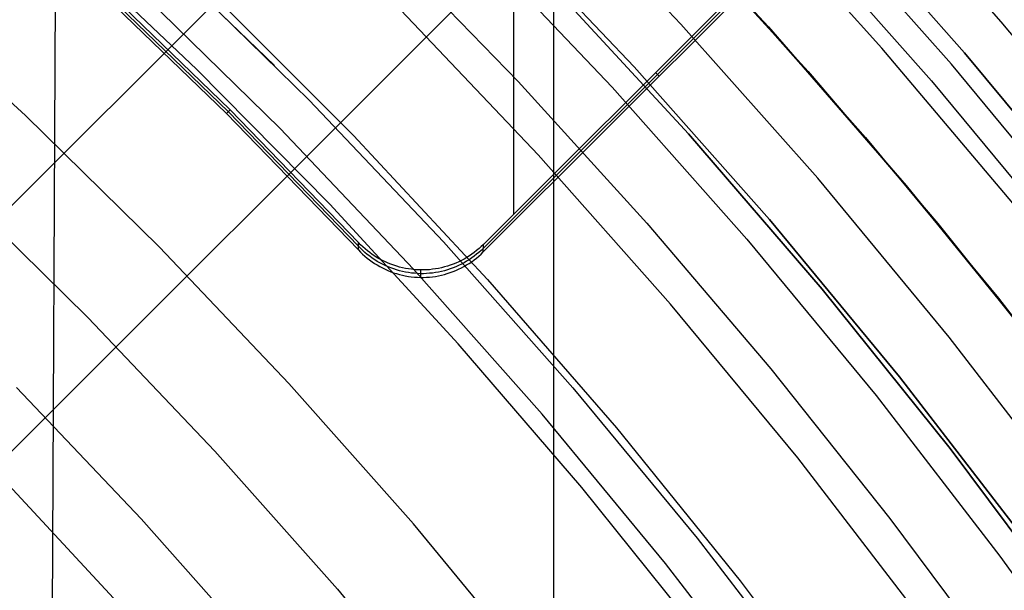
# Model space of a CAD drawing. Header units: millimetres. Extents: x 8926 to 10090, y -5004 to -3986.
# Tile 229 of 256: x 9549.88 to 9561.21, y -4313.54 to -4306.97. Entities that reach past the tile are written whole.
import ezdxf

# ---------------------------------------------------------------- set-up
doc = ezdxf.new("R2010")
doc.units = ezdxf.units.MM
for name, color, linetype in [('1', 7, 'Continuous'), ('COLOR EXT', 7, 'Continuous'), ('luz', 7, 'Continuous')]:
    doc.layers.add(name, color=color, linetype=linetype)

msp = doc.modelspace()

# ---------------------------------------------------------------- linework, layer by layer
at = {"layer": '1', "color": 29, "true_color": 0x4d342b}
for p, q in [((9550.191, -4328.662, 34.462), (9550.356, -4292.445, 34.462)), ((9558.499, -4307.051, 42.462), (9556.853, -4305.282, 42.462)), ((9556.853, -4305.282, 51.512), (9558.499, -4307.051, 51.512)), ((9557.405, -4305.864, 59.568), (9558.954, -4307.565, 59.568)), ((9557.406, -4305.863, 60.562), (9558.955, -4307.564, 60.562)), ((9557.406, -4305.863, 60.065), (9558.955, -4307.564, 60.065)), ((9551.916, -4307.537, 65.657), (9550.331, -4306.034, 65.657)), ((9554.083, -4306.098, 63.109), (9555.617, -4307.679, 63.109)), ((9552.121, -4306.698, 76.062), (9553.721, -4308.301, 76.062)), ((9560.082, -4308.875, 42.462), (9558.499, -4307.051, 42.462)), ((9558.499, -4307.051, 51.512), (9560.082, -4308.875, 51.512)), ((9553.448, -4309.092, 65.657), (9551.916, -4307.537, 65.657)), ((9558.954, -4307.565, 59.568), (9560.446, -4309.315, 59.568)), ((9558.955, -4307.564, 60.562), (9560.447, -4309.314, 60.562)), ((9558.955, -4307.564, 60.065), (9560.447, -4309.314, 60.065)), ((9555.617, -4307.679, 63.109), (9557.098, -4309.309, 63.109)), ((9553.721, -4308.301, 76.062), (9555.263, -4309.958, 76.062)), ((9561.601, -4310.753, 42.462), (9560.082, -4308.875, 42.462)), ((9560.082, -4308.875, 51.512), (9561.601, -4310.753, 51.512)), ((9554.926, -4310.699, 65.657), (9553.448, -4309.092, 65.657)), ((9557.098, -4309.309, 63.109), (9558.524, -4310.987, 63.109)), ((9560.446, -4309.315, 59.568), (9561.879, -4311.115, 59.568)), ((9560.447, -4309.314, 60.562), (9561.88, -4311.114, 60.562)), ((9560.447, -4309.314, 60.065), (9561.88, -4311.114, 60.065)), ((9555.263, -4309.958, 76.062), (9556.747, -4311.668, 76.062)), ((9556.35, -4312.354, 65.657), (9554.926, -4310.699, 65.657)), ((9558.524, -4310.987, 63.109), (9559.895, -4312.711, 63.109)), ((9556.747, -4311.668, 76.062), (9558.171, -4313.429, 76.062)), ((9549.652, -4312.221, 70.562), (9551.061, -4313.735, 70.562)), ((9557.716, -4314.057, 65.657), (9556.35, -4312.354, 65.657)), ((9559.895, -4312.711, 63.109), (9561.208, -4314.479, 63.109)), ((9558.171, -4313.429, 76.062), (9559.533, -4315.238, 76.062))]:
    msp.add_line(p, q, dxfattribs=at)
at = {"layer": '1', "color": 250, "true_color": 0x111111}
for p, q in [((9556.952, -4307.51, 56.8), (9555.335, -4305.807, 56.8)), ((9555.335, -4305.807, 58.12), (9556.952, -4307.51, 58.12)), ((9555.335, -4305.807, 57.46), (9556.952, -4307.51, 57.46)), ((9551.284, -4306.016, 61.1), (9552.814, -4307.496, 61.1)), ((9551.608, -4306.321, 61.1), (9553.21, -4307.895, 61.1)), ((9557.578, -4308.283, 45.792), (9555.981, -4306.551, 45.792)), ((9555.981, -4306.551, 45.792), (9557.578, -4308.283, 45.792)), ((9558.024, -4306.527, 47.3), (9559.615, -4308.323, 47.3)), ((9558.024, -4306.527, 56.8), (9559.615, -4308.323, 56.8)), ((9558.024, -4306.527, 52.05), (9559.615, -4308.323, 52.05)), ((9558.51, -4309.268, 56.8), (9556.952, -4307.51, 56.8)), ((9556.952, -4307.51, 58.12), (9558.51, -4309.268, 58.12)), ((9556.952, -4307.51, 57.46), (9558.51, -4309.268, 57.46)), ((9553.21, -4307.895, 61.1), (9554.756, -4309.524, 61.1)), ((9559.114, -4310.069, 45.792), (9557.578, -4308.283, 45.792)), ((9557.578, -4308.283, 45.792), (9559.114, -4310.069, 45.792)), ((9559.615, -4308.323, 47.3), (9561.143, -4310.173, 47.3)), ((9559.615, -4308.323, 56.8), (9561.143, -4310.173, 56.8)), ((9559.615, -4308.323, 52.05), (9561.143, -4310.173, 52.05)), ((9560.006, -4311.079, 56.8), (9558.51, -4309.268, 56.8)), ((9558.51, -4309.268, 58.12), (9560.006, -4311.079, 58.12)), ((9558.51, -4309.268, 57.46), (9560.006, -4311.079, 57.46)), ((9554.756, -4309.524, 61.1), (9556.246, -4311.205, 61.1)), ((9560.587, -4311.907, 45.792), (9559.114, -4310.069, 45.792)), ((9559.114, -4310.069, 45.792), (9560.587, -4311.907, 45.792)), ((9561.143, -4310.173, 47.3), (9562.606, -4312.074, 47.3)), ((9561.143, -4310.173, 56.8), (9562.606, -4312.074, 56.8)), ((9561.143, -4310.173, 52.05), (9562.606, -4312.074, 52.05)), ((9561.439, -4312.941, 56.8), (9560.006, -4311.079, 56.8)), ((9560.006, -4311.079, 58.12), (9561.439, -4312.941, 58.12)), ((9560.006, -4311.079, 57.46), (9561.439, -4312.941, 57.46)), ((9556.246, -4311.205, 61.1), (9557.676, -4312.937, 61.1)), ((9561.996, -4313.795, 45.792), (9560.587, -4311.907, 45.792)), ((9560.587, -4311.907, 45.792), (9561.996, -4313.795, 45.792)), ((9557.676, -4312.937, 61.1), (9559.046, -4314.717, 61.1))]:
    msp.add_line(p, q, dxfattribs=at)
at = {"layer": 'COLOR EXT', "color": 30, "true_color": 0xff8d00}
for p, q in [((9555.568, -4309.206, 15.162), (9555.568, -4300.403, 15.162)), ((9557.712, -4301.184, 25.262), (9530.841, -4328.055, 25.262)), ((9530.841, -4328.055, 21.262), (9557.712, -4301.184, 21.262)), ((9530.841, -4328.055, 23.262), (9557.712, -4301.184, 23.262)), ((9559.126, -4302.598, 21.262), (9532.255, -4329.469, 21.262)), ((9532.255, -4329.469, 25.262), (9559.126, -4302.598, 25.262)), ((9559.126, -4302.598, 23.262), (9532.255, -4329.469, 23.262)), ((9559.222, -4305.551, 15.162), (9555.217, -4309.557, 15.162)), ((9555.215, -4309.642, 19.162), (9559.22, -4305.638, 19.162)), ((9555.216, -4309.599, 17.162), (9559.221, -4305.595, 17.162)), ((9556.027, -4352.505, 21.262), (9556.027, -4305.698, 21.262)), ((9550.693, -4306.533, 19.162), (9552.262, -4308.049, 19.162)), ((9550.735, -4306.532, 17.162), (9552.283, -4308.028, 17.162)), ((9552.304, -4308.007, 15.162), (9550.778, -4306.531, 15.162)), ((9557.198, -4307.576, 15.162), (9557.24, -4307.618, 19.162)), ((9552.262, -4308.049, 19.162), (9552.304, -4308.007, 15.162)), ((9552.262, -4308.049, 19.162), (9553.778, -4309.618, 19.162)), ((9552.283, -4308.028, 17.162), (9553.779, -4309.575, 17.162)), ((9553.78, -4309.533, 15.162), (9552.304, -4308.007, 15.162)), ((9553.778, -4309.618, 19.162), (9553.78, -4309.533, 15.162)), ((9553.778, -4309.618, 19.162), (9553.802, -4309.643, 19.162)), ((9553.803, -4309.6, 17.165), (9553.779, -4309.575, 17.165)), ((9553.804, -4309.558, 15.162), (9553.78, -4309.533, 15.162)), ((9553.828, -4309.625, 17.164), (9553.803, -4309.6, 17.165)), ((9553.829, -4309.582, 15.162), (9553.804, -4309.558, 15.162)), ((9553.854, -4309.648, 17.164), (9553.828, -4309.625, 17.164)), ((9553.855, -4309.605, 15.162), (9553.829, -4309.582, 15.162)), ((9553.882, -4309.628, 15.162), (9553.855, -4309.605, 15.162)), ((9553.909, -4309.649, 15.162), (9553.882, -4309.628, 15.162)), ((9555.139, -4309.627, 15.162), (9555.112, -4309.648, 15.162)), ((9555.166, -4309.604, 15.162), (9555.139, -4309.627, 15.162)), ((9555.191, -4309.624, 17.165), (9555.165, -4309.647, 17.164)), ((9555.192, -4309.581, 15.162), (9555.166, -4309.604, 15.162)), ((9555.216, -4309.599, 17.165), (9555.191, -4309.624, 17.165)), ((9555.217, -4309.557, 15.162), (9555.192, -4309.581, 15.162)), ((9555.215, -4309.642, 19.162), (9555.217, -4309.557, 15.162)), ((9553.802, -4309.643, 19.162), (9553.827, -4309.667, 19.162)), ((9553.827, -4309.667, 19.162), (9553.853, -4309.69, 19.162)), ((9553.853, -4309.69, 19.162), (9553.88, -4309.713, 19.162)), ((9553.881, -4309.67, 17.163), (9553.854, -4309.648, 17.164)), ((9553.88, -4309.713, 19.162), (9553.907, -4309.734, 19.162)), ((9553.908, -4309.692, 17.163), (9553.881, -4309.67, 17.163)), ((9553.907, -4309.734, 19.162), (9553.936, -4309.755, 19.162)), ((9553.937, -4309.712, 17.163), (9553.908, -4309.692, 17.163)), ((9553.938, -4309.67, 15.162), (9553.909, -4309.649, 15.162)), ((9553.966, -4309.732, 17.162), (9553.937, -4309.712, 17.163)), ((9553.967, -4309.689, 15.162), (9553.938, -4309.67, 15.162)), ((9553.995, -4309.75, 17.162), (9553.966, -4309.732, 17.162)), ((9553.996, -4309.708, 15.162), (9553.967, -4309.689, 15.162)), ((9554.025, -4309.767, 17.161), (9553.995, -4309.75, 17.162)), ((9554.026, -4309.725, 15.162), (9553.996, -4309.708, 15.162)), ((9554.057, -4309.741, 15.162), (9554.026, -4309.725, 15.162)), ((9554.089, -4309.756, 15.162), (9554.057, -4309.741, 15.162)), ((9554.964, -4309.74, 15.162), (9554.933, -4309.756, 15.162)), ((9554.995, -4309.724, 15.162), (9554.964, -4309.74, 15.162)), ((9555.024, -4309.749, 17.162), (9554.994, -4309.767, 17.162)), ((9555.025, -4309.707, 15.162), (9554.995, -4309.724, 15.162)), ((9555.054, -4309.731, 17.163), (9555.024, -4309.749, 17.162)), ((9555.055, -4309.688, 15.162), (9555.025, -4309.707, 15.162)), ((9555.083, -4309.711, 17.163), (9555.054, -4309.731, 17.163)), ((9555.084, -4309.669, 15.162), (9555.055, -4309.688, 15.162)), ((9555.082, -4309.754, 19.162), (9555.11, -4309.733, 19.162)), ((9555.111, -4309.691, 17.163), (9555.083, -4309.711, 17.163)), ((9555.112, -4309.648, 15.162), (9555.084, -4309.669, 15.162)), ((9555.11, -4309.733, 19.162), (9555.138, -4309.712, 19.162)), ((9555.138, -4309.669, 17.164), (9555.111, -4309.691, 17.163)), ((9555.165, -4309.647, 17.164), (9555.138, -4309.669, 17.164)), ((9555.138, -4309.712, 19.162), (9555.164, -4309.69, 19.162)), ((9555.164, -4309.69, 19.162), (9555.19, -4309.666, 19.162)), ((9555.19, -4309.666, 19.162), (9555.215, -4309.642, 19.162)), ((9553.936, -4309.755, 19.162), (9553.965, -4309.774, 19.162)), ((9553.965, -4309.774, 19.162), (9553.994, -4309.792, 19.162)), ((9553.994, -4309.792, 19.162), (9554.024, -4309.81, 19.162)), ((9554.024, -4309.81, 19.162), (9554.055, -4309.826, 19.162)), ((9554.056, -4309.784, 17.161), (9554.025, -4309.767, 17.161)), ((9554.055, -4309.826, 19.162), (9554.087, -4309.842, 19.162)), ((9554.088, -4309.799, 17.161), (9554.056, -4309.784, 17.161)), ((9554.087, -4309.842, 19.162), (9554.118, -4309.856, 19.162)), ((9554.119, -4309.813, 17.16), (9554.088, -4309.799, 17.161)), ((9554.12, -4309.771, 15.162), (9554.089, -4309.756, 15.162)), ((9554.118, -4309.856, 19.162), (9554.151, -4309.869, 19.162)), ((9554.152, -4309.826, 17.16), (9554.119, -4309.813, 17.16)), ((9554.153, -4309.784, 15.162), (9554.12, -4309.771, 15.162)), ((9554.185, -4309.838, 17.16), (9554.152, -4309.826, 17.16)), ((9554.186, -4309.795, 15.162), (9554.153, -4309.784, 15.162)), ((9554.218, -4309.849, 17.16), (9554.185, -4309.838, 17.16)), ((9554.219, -4309.806, 15.162), (9554.186, -4309.795, 15.162)), ((9554.251, -4309.858, 17.16), (9554.218, -4309.849, 17.16)), ((9554.252, -4309.816, 15.162), (9554.219, -4309.806, 15.162)), ((9554.285, -4309.867, 17.159), (9554.251, -4309.858, 17.16)), ((9554.286, -4309.824, 15.162), (9554.252, -4309.816, 15.162)), ((9554.32, -4309.831, 15.162), (9554.286, -4309.824, 15.162)), ((9554.355, -4309.837, 15.162), (9554.32, -4309.831, 15.162)), ((9554.389, -4309.842, 15.162), (9554.355, -4309.837, 15.162)), ((9554.424, -4309.846, 15.162), (9554.389, -4309.842, 15.162)), ((9554.459, -4309.848, 15.162), (9554.424, -4309.846, 15.162)), ((9554.493, -4309.849, 15.162), (9554.459, -4309.848, 15.162)), ((9554.493, -4309.849, 15.162), (9554.491, -4309.935, 19.162)), ((9554.528, -4309.849, 15.162), (9554.493, -4309.849, 15.162)), ((9554.563, -4309.848, 15.162), (9554.528, -4309.849, 15.162)), ((9554.598, -4309.846, 15.162), (9554.563, -4309.848, 15.162)), ((9554.632, -4309.842, 15.162), (9554.598, -4309.846, 15.162)), ((9554.667, -4309.837, 15.162), (9554.632, -4309.842, 15.162)), ((9554.701, -4309.831, 15.162), (9554.667, -4309.837, 15.162)), ((9554.735, -4309.824, 15.162), (9554.701, -4309.831, 15.162)), ((9554.769, -4309.815, 15.162), (9554.735, -4309.824, 15.162)), ((9554.768, -4309.858, 17.16), (9554.735, -4309.866, 17.16)), ((9554.802, -4309.848, 17.16), (9554.768, -4309.858, 17.16)), ((9554.803, -4309.806, 15.162), (9554.769, -4309.815, 15.162)), ((9554.835, -4309.838, 17.16), (9554.802, -4309.848, 17.16)), ((9554.836, -4309.795, 15.162), (9554.803, -4309.806, 15.162)), ((9554.868, -4309.826, 17.16), (9554.835, -4309.838, 17.16)), ((9554.869, -4309.783, 15.162), (9554.836, -4309.795, 15.162)), ((9554.867, -4309.868, 19.162), (9554.899, -4309.855, 19.162)), ((9554.9, -4309.813, 17.161), (9554.868, -4309.826, 17.16)), ((9554.901, -4309.77, 15.162), (9554.869, -4309.783, 15.162)), ((9554.899, -4309.855, 19.162), (9554.931, -4309.841, 19.162)), ((9554.932, -4309.798, 17.161), (9554.9, -4309.813, 17.161)), ((9554.933, -4309.756, 15.162), (9554.901, -4309.77, 15.162)), ((9554.931, -4309.841, 19.162), (9554.963, -4309.826, 19.162)), ((9554.963, -4309.783, 17.161), (9554.932, -4309.798, 17.161)), ((9554.994, -4309.767, 17.162), (9554.963, -4309.783, 17.161)), ((9554.963, -4309.826, 19.162), (9554.993, -4309.809, 19.162)), ((9554.993, -4309.809, 19.162), (9555.024, -4309.792, 19.162)), ((9555.024, -4309.792, 19.162), (9555.053, -4309.773, 19.162)), ((9555.053, -4309.773, 19.162), (9555.082, -4309.754, 19.162)), ((9554.151, -4309.869, 19.162), (9554.184, -4309.881, 19.162)), ((9554.184, -4309.881, 19.162), (9554.217, -4309.891, 19.162)), ((9554.217, -4309.891, 19.162), (9554.25, -4309.901, 19.162)), ((9554.25, -4309.901, 19.162), (9554.284, -4309.909, 19.162)), ((9554.284, -4309.909, 19.162), (9554.318, -4309.917, 19.162)), ((9554.319, -4309.874, 17.159), (9554.285, -4309.867, 17.159)), ((9554.318, -4309.917, 19.162), (9554.353, -4309.923, 19.162)), ((9554.354, -4309.88, 17.159), (9554.319, -4309.874, 17.159)), ((9554.353, -4309.923, 19.162), (9554.387, -4309.928, 19.162)), ((9554.388, -4309.885, 17.159), (9554.354, -4309.88, 17.159)), ((9554.387, -4309.928, 19.162), (9554.422, -4309.931, 19.162)), ((9554.423, -4309.888, 17.159), (9554.388, -4309.885, 17.159)), ((9554.422, -4309.931, 19.162), (9554.457, -4309.934, 19.162)), ((9554.458, -4309.891, 17.159), (9554.423, -4309.888, 17.159)), ((9554.457, -4309.934, 19.162), (9554.491, -4309.935, 19.162)), ((9554.492, -4309.892, 17.159), (9554.458, -4309.891, 17.159)), ((9554.491, -4309.935, 19.162), (9554.526, -4309.935, 19.162)), ((9554.527, -4309.892, 17.159), (9554.492, -4309.892, 17.159)), ((9554.526, -4309.935, 19.162), (9554.561, -4309.933, 19.162)), ((9554.562, -4309.891, 17.159), (9554.527, -4309.892, 17.159)), ((9554.561, -4309.933, 19.162), (9554.596, -4309.931, 19.162)), ((9554.597, -4309.888, 17.159), (9554.562, -4309.891, 17.159)), ((9554.596, -4309.931, 19.162), (9554.631, -4309.927, 19.162)), ((9554.632, -4309.885, 17.159), (9554.597, -4309.888, 17.159)), ((9554.631, -4309.927, 19.162), (9554.665, -4309.923, 19.162)), ((9554.666, -4309.88, 17.159), (9554.632, -4309.885, 17.159)), ((9554.665, -4309.923, 19.162), (9554.7, -4309.916, 19.162)), ((9554.7, -4309.874, 17.159), (9554.666, -4309.88, 17.159)), ((9554.735, -4309.866, 17.16), (9554.7, -4309.874, 17.159)), ((9554.7, -4309.916, 19.162), (9554.734, -4309.909, 19.162)), ((9554.734, -4309.909, 19.162), (9554.768, -4309.901, 19.162)), ((9554.768, -4309.901, 19.162), (9554.801, -4309.891, 19.162)), ((9554.801, -4309.891, 19.162), (9554.834, -4309.88, 19.162)), ((9554.834, -4309.88, 19.162), (9554.867, -4309.868, 19.162))]:
    msp.add_line(p, q, dxfattribs=at)
at = {"layer": 'luz', "color": 7, "true_color": 0xffffff}
for p, q in [((9559.534, -4305.142, -31.56), (9561.172, -4306.99, -31.56)), ((9557.49, -4307.017, -29.63), (9555.855, -4305.295, -29.63)), ((9559.802, -4307.294, -26.763), (9558.194, -4305.512, -26.763)), ((9560.754, -4307.348, -26.298), (9559.129, -4305.513, -26.298)), ((9559.129, -4305.513, -23.538), (9560.754, -4307.348, -23.538)), ((9560.754, -4307.348, -24.918), (9559.129, -4305.513, -24.918)), ((9560.602, -4307.478, -31.038), (9558.982, -4305.648, -31.038)), ((9558.76, -4305.851, -26.798), (9560.374, -4307.673, -26.798)), ((9555.088, -4306.049, -29.917), (9556.697, -4307.744, -29.917)), ((9549.946, -4308.071, -28.098), (9548.352, -4306.609, -28.098)), ((9552.877, -4308.222, -29.161), (9551.286, -4306.659, -29.161)), ((9555.847, -4308.523, -30.224), (9554.266, -4306.857, -30.224)), ((9559.064, -4308.794, -29.63), (9557.49, -4307.017, -29.63)), ((9561.172, -4306.99, -31.56), (9562.745, -4308.895, -31.56)), ((9561.349, -4309.131, -26.763), (9559.802, -4307.294, -26.763)), ((9562.315, -4309.238, -26.298), (9560.754, -4307.348, -26.298)), ((9560.754, -4307.348, -23.538), (9562.315, -4309.238, -23.538)), ((9562.315, -4309.238, -24.918), (9560.754, -4307.348, -24.918)), ((9562.159, -4309.362, -31.038), (9560.602, -4307.478, -31.038)), ((9560.374, -4307.673, -26.798), (9561.924, -4309.549, -26.798)), ((9556.697, -4307.744, -29.917), (9558.247, -4309.493, -29.917)), ((9551.488, -4309.587, -28.098), (9549.946, -4308.071, -28.098)), ((9554.412, -4309.839, -29.161), (9552.877, -4308.222, -29.161)), ((9557.371, -4310.243, -30.224), (9555.847, -4308.523, -30.224)), ((9560.576, -4310.624, -29.63), (9559.064, -4308.794, -29.63)), ((9549.152, -4308.907, -28.406), (9550.666, -4310.395, -28.406)), ((9558.247, -4309.493, -29.917), (9559.735, -4311.295, -29.917)), ((9552.978, -4311.155, -28.098), (9551.488, -4309.587, -28.098)), ((9555.891, -4311.509, -29.161), (9554.412, -4309.839, -29.161)), ((9558.834, -4312.014, -30.224), (9557.371, -4310.243, -30.224)), ((9550.666, -4310.395, -28.406), (9552.128, -4311.935, -28.406)), ((9562.024, -4312.506, -29.63), (9560.576, -4310.624, -29.63)), ((9551.278, -4312.714, -28.713), (9549.844, -4311.203, -28.713)), ((9554.412, -4312.774, -28.098), (9552.978, -4311.155, -28.098)), ((9559.735, -4311.295, -29.917), (9561.161, -4313.147, -29.917)), ((9557.312, -4313.228, -29.161), (9555.891, -4311.509, -29.161)), ((9552.128, -4311.935, -28.406), (9553.536, -4313.524, -28.406)), ((9560.235, -4313.834, -30.224), (9558.834, -4312.014, -30.224)), ((9552.66, -4314.273, -28.713), (9551.278, -4312.714, -28.713)), ((9555.789, -4314.442, -28.098), (9554.412, -4312.774, -28.098)), ((9561.161, -4313.147, -29.917), (9562.521, -4315.047, -29.917)), ((9558.672, -4314.995, -29.161), (9557.312, -4313.228, -29.161)), ((9553.536, -4313.524, -28.406), (9554.888, -4315.161, -28.406))]:
    msp.add_line(p, q, dxfattribs=at)

doc.saveas('drawing.dxf')
